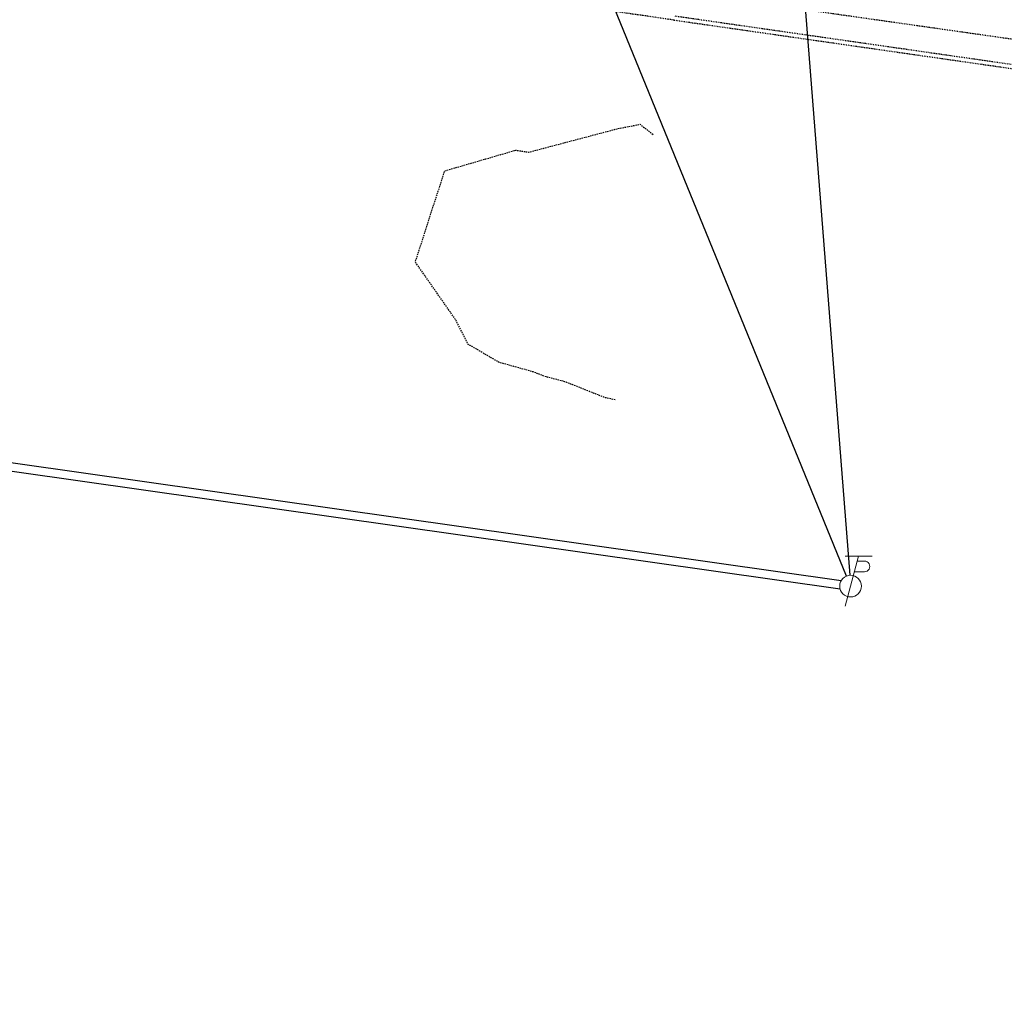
# Model space of a CAD drawing. Header units: feet. Extents: x 2262913 to 2469997, y 259999 to 435293.
# Tile 100 of 147: x 2465453 to 2465571, y 263447 to 263564. Entities that reach past the tile are written whole.
import ezdxf

# ---------------------------------------------------------------- set-up
doc = ezdxf.new("R2010")
doc.units = ezdxf.units.FT
doc.header["$MEASUREMENT"] = 0
for name, pattern in [('OhDOT_USTN1', [0.055, 0.014, -0.041]), ('OhDOT_USTN3', [0.22, 0.165, -0.055]), ('OhDOT_USTN5', [0.11, 0.055, -0.055]), ('ohelecex', [0]), ('ohteleex', [0])]:
    doc.linetypes.add(name, pattern=pattern)
doc.layers.add('0_View_Frame_Border', color=7, linetype='Continuous', plot=False)
for name, color, linetype in [('DT_X_Contour_Minor', 136, 'OhDOT_USTN3'), ('PV_X_Curb', 120, 'OhDOT_USTN1'), ('PV_X_Walk', 120, 'OhDOT_USTN5'), ('UT_X_Electric_Cells', 1, 'Continuous'), ('UT_X_Overhead_Electric', 1, 'ohelecex'), ('UT_X_Overhead_Telecom', 30, 'ohteleex')]:
    doc.layers.add(name, color=color, linetype=linetype)
picture_1 = doc.add_image_def('image1.tif', size_in_pixel=(5000, 5000))

# ---------------------------------------------------------------- blocks, each defined once
blk = doc.blocks.new('ODOT Elec Tele Pole')
at = {"layer": 'UT_X_Electric_Cells', "linetype": 'Continuous', "lineweight": 13}
for p, q in [((0.0482, 0.18), (-0.0321, -0.12)), ((0.1282, 0.18), (-0.0318, 0.18)), ((0.0402, 0.15), (0.0827, 0.15)), ((0.0231, 0.0862), (0.0827, 0.0862))]:
    blk.add_line(p, q, dxfattribs=at)
at = {"layer": 'UT_X_Electric_Cells', "linetype": 'Continuous', "lineweight": 0}
blk.add_circle((0, 0), 0.065, dxfattribs=at)
at = {"layer": 'UT_X_Electric_Cells', "linetype": 'Continuous', "lineweight": 13, "extrusion": (0, 0, -1)}
blk.add_arc((-0.0833, 0.1181), 0.0319, 88.8767, 271.1233, dxfattribs=at)

msp = doc.modelspace()

# ---------------------------------------------------------------- linework, layer by layer
at = {"layer": 'DT_X_Contour_Minor', "flags": 128}
msp.add_lwpolyline([(2465524.32, 263518.89), (2465523.06, 263519.17), (2465518.31, 263521.06), (2465515.89, 263521.7), (2465514.54, 263522.23), (2465510.43, 263523.38), (2465506.73, 263525.54), (2465505.28, 263528.4), (2465500.47, 263535.29), (2465500.4, 263535.4), (2465500.41, 263535.44), (2465503.92, 263546.32), (2465512.41, 263548.79), (2465513.95, 263548.55), (2465524.58, 263551.36), (2465527.3, 263551.89), (2465528.87, 263550.66)], dxfattribs=at)
at = {"layer": 'PV_X_Curb', "flags": 128}
msp.add_lwpolyline([(2465531.38, 263564.36), (2465528.35, 263564.81), (2465518.45, 263566.21), (2465508.55, 263567.61), (2465498.65, 263569.01), (2465488.75, 263570.41), (2465478.76, 263571.8), (2465468.87, 263573.24), (2465458.98, 263574.7), (2465454.1, 263575.45), (2465442.84, 263577.04), (2465441.19, 263577.27), (2465435.68, 263578.06), (2465425.77, 263579.41), (2465415.89, 263580.92), (2465405.99, 263582.34), (2465396.09, 263583.73), (2465386.19, 263585.15), (2465376.29, 263586.57), (2465366.39, 263587.96), (2465356.49, 263589.36), (2465355.64, 263589.48), (2465345.74, 263590.93), (2465335.84, 263592.34), (2465326.55, 263593.67), (2465316.66, 263595.08), (2465309.04, 263596.17), (2465299.14, 263597.59), (2465289.25, 263599.05), (2465279.35, 263600.42), (2465272.22, 263601.44), (2465262.33, 263602.87), (2465252.44, 263604.32), (2465252.1, 263604.37), (2465250.17, 263604.63), (2465236.75, 263606.57), (2465235.88, 263606.71), (2465233.95, 263607.11), (2465229.88, 263608.16), (2465227.15, 263608.98), (2465223.65, 263610.28), (2465220.75, 263611.62), (2465217.5, 263613.52), (2465214.84, 263615.5), (2465210.79, 263619.04), (2465210.01, 263619.79)], dxfattribs=at)
at = {"layer": 'PV_X_Curb'}
for points in [[(2465531.38, 263564.37), (2466182.19, 263470.93, 0.263624), (2466229.42, 263498.59, 0.160931), (2466234.03, 263521.65, 0.160931)], [(2465531.45, 263564.87), (2466182.22, 263471.44, 0.263422), (2466228.99, 263498.84, 0.160915), (2466233.53, 263521.59)]]:
    msp.add_lwpolyline(points, format="xyb", dxfattribs=at)
at = {"layer": 'PV_X_Walk'}
msp.add_lwpolyline([(2465531.59, 263567.83), (2466195.95, 263473.39)], dxfattribs=at)
at = {"layer": 'UT_X_Overhead_Electric', "elevation": 1276.21, "flags": 128}
for points in [[(2465552.02, 263497.8), (2465520.38, 263575.28)], [(2465546.58, 263572), (2465552.4, 263497.89)], [(2465376.95, 263522.06), (2465551.39, 263497.26)]]:
    msp.add_lwpolyline(points, dxfattribs=at)
at = {"layer": 'UT_X_Overhead_Telecom', "flags": 128}
msp.add_lwpolyline([(2465376.81, 263521.07), (2465551.25, 263496.27)], dxfattribs=at)

# ---------------------------------------------------------------- block references
at = {"layer": 'UT_X_Electric_Cells', "xscale": 20.00000000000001, "yscale": 20.00000000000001, "zscale": 20.00000000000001}
msp.add_blockref('ODOT Elec Tele Pole', (2465552.51, 263496.59, 1276.21), dxfattribs=at)

# ---------------------------------------------------------------- pictures from other files: only their frames are drawn
at = {"layer": '0_View_Frame_Border', "transparency": 33554687}
image = msp.add_image(picture_1, insert=(2465000.25, 259998.96), size_in_units=(4997.22, 4997.22), dxfattribs=dict(at, brightness=68, contrast=48))
image.dxf.flags = 6

doc.saveas('drawing.dxf')
